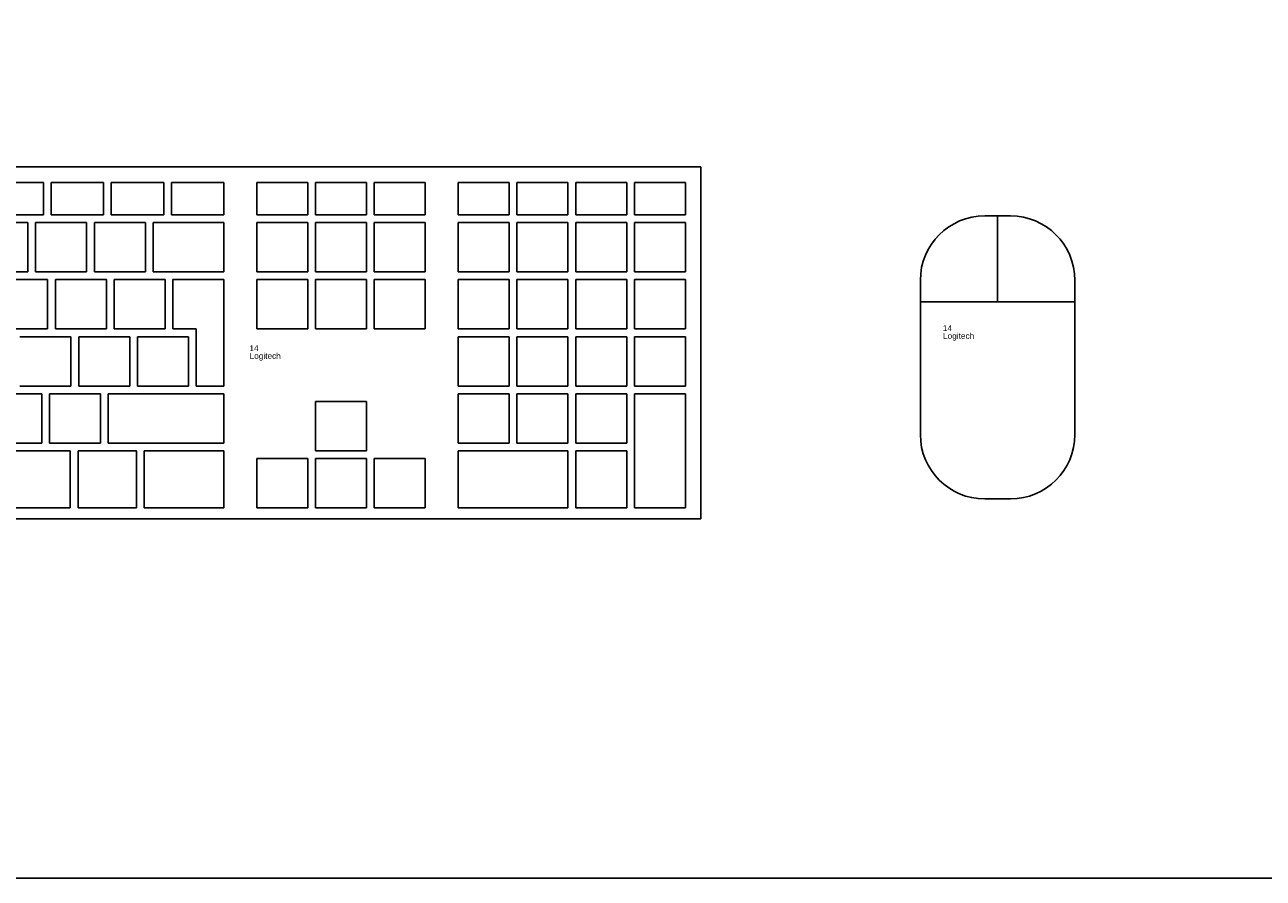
# Model space of a CAD drawing. Header units: inches. Extents: x 38 to 872, y -154 to 346.
# Tile 92 of 99: x 751 to 793, y 153 to 181. Entities that reach past the tile are written whole.
import ezdxf

# ---------------------------------------------------------------- set-up
doc = ezdxf.new("R2010")
doc.units = ezdxf.units.IN
doc.header["$MEASUREMENT"] = 0
doc.styles.get("Standard").update_dxf_attribs({"font": 'arial.ttf'})

# ---------------------------------------------------------------- blocks, each defined once
blk = doc.blocks.new('Mesa')
blk.add_lwpolyline([(145.59, 115.783), (7.5, 115.783, 0.414214), (0, 108.283), (0, 7.5, 0.414214), (7.5, 0), (145.59, 0, 0.414214), (153.09, 7.5), (153.09, 108.283, 0.414214)], format="xyb", close=True)
for tag, p, flags in [('ID', (4.63, 109.471), 1), ('PC_DISPONIBLES', (4.666, 106.305), 3), ('PC_ACTUALES', (4.642, 104.708), 1)]:
    blk.add_attdef(tag, p, '', height=1, dxfattribs=dict(flags=flags))
blk.add_attdef('POSICION', (4.604, 107.926), '', height=1)
blk = doc.blocks.new('Keyboard')
for p, q in [((45, 11.93), (0, 11.93)), ((45, 0), (45, 11.93)), ((20.926, 11.407), (22.705, 11.407)), ((22.705, 11.407), (22.705, 10.308)), ((22.966, 11.407), (24.745, 11.407)), ((22.966, 10.308), (22.966, 11.407)), ((24.745, 11.407), (24.745, 10.308)), ((25.007, 11.407), (26.785, 11.407)), ((25.007, 10.308), (25.007, 11.407)), ((26.785, 11.407), (26.785, 10.308)), ((27.047, 11.407), (28.826, 11.407)), ((27.047, 10.308), (27.047, 11.407)), ((28.826, 11.407), (28.826, 10.308)), ((31.67, 11.408), (29.939, 11.408)), ((29.939, 11.408), (29.939, 10.309)), ((31.67, 10.309), (31.67, 11.408)), ((33.663, 11.408), (31.932, 11.408)), ((31.932, 11.408), (31.932, 10.309)), ((33.663, 10.309), (33.663, 11.408)), ((35.655, 11.408), (33.924, 11.408)), ((33.924, 11.408), (33.924, 10.309)), ((35.655, 10.309), (35.655, 11.408)), ((38.5, 11.408), (36.769, 11.408)), ((36.769, 11.408), (36.769, 10.309)), ((38.5, 10.309), (38.5, 11.408)), ((40.492, 11.408), (38.761, 11.408)), ((38.761, 11.408), (38.761, 10.309)), ((40.492, 10.309), (40.492, 11.408)), ((42.484, 11.408), (40.754, 11.408)), ((40.754, 11.408), (40.754, 10.309)), ((42.484, 10.309), (42.484, 11.408)), ((44.477, 11.408), (42.746, 11.408)), ((42.746, 11.408), (42.746, 10.309)), ((44.477, 10.309), (44.477, 11.408)), ((22.705, 10.308), (20.926, 10.308)), ((24.745, 10.308), (22.966, 10.308)), ((26.785, 10.308), (25.007, 10.308)), ((28.826, 10.308), (27.047, 10.308)), ((29.939, 10.309), (31.67, 10.309)), ((31.932, 10.309), (33.663, 10.309)), ((33.924, 10.309), (35.655, 10.309)), ((36.769, 10.309), (38.5, 10.309)), ((38.761, 10.309), (40.492, 10.309)), ((40.754, 10.309), (42.484, 10.309)), ((42.746, 10.309), (44.477, 10.309)), ((22.178, 10.047), (20.447, 10.047)), ((22.178, 8.372), (22.178, 10.047)), ((24.17, 10.047), (22.44, 10.047)), ((22.44, 10.047), (22.44, 8.372)), ((24.17, 8.372), (24.17, 10.047)), ((26.163, 10.047), (24.432, 10.047)), ((24.432, 10.047), (24.432, 8.372)), ((26.163, 8.372), (26.163, 10.047)), ((28.826, 10.047), (26.424, 10.047)), ((26.424, 10.047), (26.424, 8.372)), ((28.826, 10.047), (26.424, 10.047)), ((26.424, 10.047), (26.424, 8.372)), ((28.826, 10.047), (26.424, 10.047)), ((26.424, 10.047), (26.424, 8.372)), ((28.826, 10.047), (26.424, 10.047)), ((26.424, 10.047), (26.424, 8.372)), ((28.826, 10.047), (26.424, 10.047)), ((26.424, 10.047), (26.424, 8.372)), ((28.826, 10.047), (26.424, 10.047)), ((26.424, 10.047), (26.424, 8.372)), ((28.826, 10.047), (26.424, 10.047)), ((26.424, 10.047), (26.424, 8.372)), ((28.826, 10.047), (26.424, 10.047)), ((26.424, 10.047), (26.424, 8.372)), ((28.826, 10.047), (26.424, 10.047)), ((26.424, 10.047), (26.424, 8.372)), ((28.826, 10.047), (26.424, 10.047)), ((26.424, 10.047), (26.424, 8.372)), ((28.826, 10.047), (26.424, 10.047)), ((26.424, 10.047), (26.424, 8.372)), ((28.826, 10.047), (26.424, 10.047)), ((26.424, 10.047), (26.424, 8.372)), ((28.826, 10.047), (26.424, 10.047)), ((26.424, 10.047), (26.424, 8.372)), ((28.826, 8.372), (28.826, 10.047)), ((28.826, 8.372), (28.826, 10.047)), ((28.826, 8.372), (28.826, 10.047)), ((28.826, 8.372), (28.826, 10.047)), ((28.826, 8.372), (28.826, 10.047)), ((28.826, 8.372), (28.826, 10.047)), ((28.826, 8.372), (28.826, 10.047)), ((28.826, 8.372), (28.826, 10.047)), ((28.826, 8.372), (28.826, 10.047)), ((28.826, 8.372), (28.826, 10.047)), ((28.826, 8.372), (28.826, 10.047)), ((28.826, 8.372), (28.826, 10.047)), ((28.826, 8.372), (28.826, 10.047)), ((31.67, 10.047), (29.939, 10.047)), ((29.939, 10.047), (29.939, 8.373)), ((31.67, 8.373), (31.67, 10.047)), ((33.663, 10.047), (31.932, 10.047)), ((31.932, 10.047), (31.932, 8.373)), ((33.663, 8.373), (33.663, 10.047)), ((35.655, 10.047), (33.924, 10.047)), ((33.924, 10.047), (33.924, 8.373)), ((35.655, 8.373), (35.655, 10.047)), ((38.5, 10.047), (36.769, 10.047)), ((36.769, 10.047), (36.769, 8.373)), ((38.5, 8.373), (38.5, 10.047)), ((40.492, 10.047), (38.761, 10.047)), ((38.761, 10.047), (38.761, 8.373)), ((40.492, 8.373), (40.492, 10.047)), ((42.484, 10.047), (40.754, 10.047)), ((40.754, 10.047), (40.754, 8.373)), ((42.484, 8.373), (42.484, 10.047)), ((44.477, 10.047), (42.746, 10.047)), ((42.746, 10.047), (42.746, 8.373)), ((44.477, 8.373), (44.477, 10.047)), ((20.447, 8.372), (22.178, 8.372)), ((22.848, 8.111), (21.118, 8.111)), ((22.44, 8.372), (24.17, 8.372)), ((22.848, 6.436), (22.848, 8.111)), ((24.841, 8.111), (23.11, 8.111)), ((23.11, 8.111), (23.11, 6.436)), ((24.432, 8.372), (26.163, 8.372)), ((24.841, 6.436), (24.841, 8.111)), ((26.833, 8.111), (25.102, 8.111)), ((25.102, 8.111), (25.102, 6.436)), ((26.424, 8.372), (28.826, 8.372)), ((26.424, 8.372), (28.826, 8.372)), ((26.424, 8.372), (28.826, 8.372)), ((26.424, 8.372), (28.826, 8.372)), ((26.424, 8.372), (28.826, 8.372)), ((26.424, 8.372), (28.826, 8.372)), ((26.424, 8.372), (28.826, 8.372)), ((26.424, 8.372), (28.826, 8.372)), ((26.424, 8.372), (28.826, 8.372)), ((26.424, 8.372), (28.826, 8.372)), ((26.424, 8.372), (28.826, 8.372)), ((26.424, 8.372), (28.826, 8.372)), ((26.424, 8.372), (28.826, 8.372)), ((26.833, 6.436), (26.833, 8.111)), ((28.826, 8.111), (27.095, 8.111)), ((27.095, 8.111), (27.095, 6.436)), ((28.826, 4.5), (28.826, 8.111)), ((29.939, 8.373), (31.67, 8.373)), ((31.67, 8.111), (29.939, 8.111)), ((29.939, 8.111), (29.939, 6.437)), ((31.67, 6.437), (31.67, 8.111)), ((31.932, 8.373), (33.663, 8.373)), ((33.663, 8.111), (31.932, 8.111)), ((31.932, 8.111), (31.932, 6.437)), ((33.663, 6.437), (33.663, 8.111)), ((33.924, 8.373), (35.655, 8.373)), ((35.655, 8.111), (33.924, 8.111)), ((33.924, 8.111), (33.924, 6.437)), ((35.655, 6.437), (35.655, 8.111)), ((36.769, 8.373), (38.5, 8.373)), ((38.5, 8.111), (36.769, 8.111)), ((36.769, 8.111), (36.769, 6.437)), ((38.5, 6.437), (38.5, 8.111)), ((38.761, 8.373), (40.492, 8.373)), ((40.492, 8.111), (38.761, 8.111)), ((38.761, 8.111), (38.761, 6.437)), ((40.492, 6.437), (40.492, 8.111)), ((40.754, 8.373), (42.484, 8.373)), ((42.484, 8.111), (40.754, 8.111)), ((40.754, 8.111), (40.754, 6.437)), ((42.484, 6.437), (42.484, 8.111)), ((42.746, 8.373), (44.477, 8.373)), ((44.477, 8.111), (42.746, 8.111)), ((42.746, 8.111), (42.746, 6.437)), ((44.477, 6.437), (44.477, 8.111)), ((21.118, 6.436), (22.848, 6.436)), ((23.11, 6.436), (24.841, 6.436)), ((25.102, 6.436), (26.833, 6.436)), ((27.095, 6.436), (27.885, 6.436)), ((27.885, 6.436), (27.885, 4.5)), ((29.939, 6.437), (31.67, 6.437)), ((31.932, 6.437), (33.663, 6.437)), ((33.924, 6.437), (35.655, 6.437)), ((36.769, 6.437), (38.5, 6.437)), ((38.761, 6.437), (40.492, 6.437)), ((40.754, 6.437), (42.484, 6.437)), ((42.746, 6.437), (44.477, 6.437)), ((23.639, 6.175), (21.908, 6.175)), ((23.639, 4.5), (23.639, 6.175)), ((25.631, 6.175), (23.9, 6.175)), ((23.9, 6.175), (23.9, 4.5)), ((25.631, 4.5), (25.631, 6.175)), ((27.624, 6.175), (25.893, 6.175)), ((25.893, 6.175), (25.893, 4.5)), ((27.624, 4.5), (27.624, 6.175)), ((38.5, 6.175), (36.769, 6.175)), ((36.769, 6.175), (36.769, 4.501)), ((38.5, 4.501), (38.5, 6.175)), ((40.492, 6.175), (38.761, 6.175)), ((38.761, 6.175), (38.761, 4.501)), ((40.492, 4.501), (40.492, 6.175)), ((42.484, 6.175), (40.754, 6.175)), ((40.754, 6.175), (40.754, 4.501)), ((42.484, 4.501), (42.484, 6.175)), ((44.477, 6.175), (42.746, 6.175)), ((42.746, 6.175), (42.746, 4.501)), ((44.477, 4.501), (44.477, 6.175)), ((22.646, 4.239), (20.915, 4.239)), ((21.908, 4.5), (23.639, 4.5)), ((22.646, 2.564), (22.646, 4.239)), ((24.638, 4.239), (22.907, 4.239)), ((22.907, 4.239), (22.907, 2.564)), ((23.9, 4.5), (25.631, 4.5)), ((24.638, 2.564), (24.638, 4.239)), ((28.826, 4.239), (24.9, 4.239)), ((24.9, 4.239), (24.9, 2.564)), ((25.893, 4.5), (27.624, 4.5)), ((27.885, 4.5), (28.826, 4.5)), ((28.826, 2.564), (28.826, 4.239)), ((36.769, 4.501), (38.5, 4.501)), ((38.5, 4.239), (36.769, 4.239)), ((36.769, 4.239), (36.769, 2.565)), ((38.5, 2.565), (38.5, 4.239)), ((38.761, 4.501), (40.492, 4.501)), ((40.492, 4.239), (38.761, 4.239)), ((38.761, 4.239), (38.761, 2.565)), ((40.492, 2.565), (40.492, 4.239)), ((40.754, 4.501), (42.484, 4.501)), ((42.484, 4.239), (40.754, 4.239)), ((40.754, 4.239), (40.754, 2.565)), ((42.484, 2.565), (42.484, 4.239)), ((42.746, 4.501), (44.477, 4.501)), ((44.477, 4.239), (42.746, 4.239)), ((42.746, 4.239), (42.746, 0.367)), ((44.477, 0.367), (44.477, 4.239)), ((33.663, 3.977), (31.932, 3.977)), ((31.932, 3.977), (31.932, 2.303)), ((33.663, 2.303), (33.663, 3.977)), ((20.915, 2.564), (22.646, 2.564)), ((22.907, 2.564), (24.638, 2.564)), ((24.9, 2.564), (28.826, 2.564)), ((36.769, 2.565), (38.5, 2.565)), ((38.761, 2.565), (40.492, 2.565)), ((40.754, 2.565), (42.484, 2.565)), ((23.616, 2.303), (20.915, 2.303)), ((23.616, 0.367), (23.616, 2.303)), ((25.863, 2.303), (23.878, 2.303)), ((23.878, 2.303), (23.878, 0.367)), ((25.863, 0.367), (25.863, 2.303)), ((28.826, 2.303), (26.124, 2.303)), ((26.124, 2.303), (26.124, 0.367)), ((28.826, 0.367), (28.826, 2.303)), ((31.932, 2.303), (33.663, 2.303)), ((40.492, 2.303), (36.769, 2.303)), ((36.769, 2.303), (36.769, 0.367)), ((40.492, 0.367), (40.492, 2.303)), ((42.484, 2.303), (40.754, 2.303)), ((40.754, 2.303), (40.754, 0.367)), ((42.484, 0.367), (42.484, 2.303)), ((31.67, 2.041), (29.939, 2.041)), ((29.939, 2.041), (29.939, 0.367)), ((31.67, 0.367), (31.67, 2.041)), ((33.663, 2.041), (31.932, 2.041)), ((31.932, 2.041), (31.932, 0.367)), ((33.663, 0.367), (33.663, 2.041)), ((35.655, 2.041), (33.924, 2.041)), ((33.924, 2.041), (33.924, 0.367)), ((35.655, 0.367), (35.655, 2.041)), ((0, 0), (45, 0)), ((20.915, 0.367), (23.616, 0.367)), ((23.878, 0.367), (25.863, 0.367)), ((26.124, 0.367), (28.826, 0.367)), ((29.939, 0.367), (31.67, 0.367)), ((31.932, 0.367), (33.663, 0.367)), ((33.924, 0.367), (35.655, 0.367)), ((36.769, 0.367), (40.492, 0.367)), ((40.754, 0.367), (42.484, 0.367)), ((42.746, 0.367), (44.477, 0.367))]:
    blk.add_line(p, q)
for tag, p in [('PUESTO', (29.69, 5.684)), ('MARCA', (29.697, 5.423))]:
    blk.add_attdef(tag, p, '', height=0.2)
for tag, p, flags in [('ID', (29.697, 5.959), 5), ('TIEMPO_DE_USO', (29.675, 5.162), 1)]:
    blk.add_attdef(tag, p, '', height=0.2, dxfattribs=dict(flags=flags))
blk = doc.blocks.new('mouse')
for p, q in [((-0.218, 2.918), (-1.091, 2.918)), ((-0.655, 2.918), (-0.655, 0)), ((-3.273, 0.736), (-3.273, -4.5)), ((1.964, -1.882), (1.964, 0.736)), ((1.964, 0), (-0.655, 0)), ((-0.655, 0), (-3.273, 0)), ((1.964, -4.5), (1.964, -1.882)), ((-1.091, -6.682), (-0.218, -6.682))]:
    blk.add_line(p, q)
for centre, major_axis, start_param, end_param in [((-1.091, 0.736), (1.543, 1.543), 0.785398, 2.356194), ((-0.218, 0.736), (-1.543, 1.543), 3.926991, 5.497787), ((-1.091, -4.5), (-1.543, 1.543), 0.785398, 2.356194), ((-0.218, -4.5), (1.543, 1.543), 3.926991, 5.497787)]:
    blk.add_ellipse(centre, major_axis=major_axis, ratio=1, start_param=start_param, end_param=end_param)
for tag, p in [('PUESTO', (-2.511, -0.99)), ('MARCA', (-2.504, -1.251))]:
    blk.add_attdef(tag, p, '', height=0.2)
for tag, p, flags in [('ID', (-2.502, -0.724), 5), ('TIEMPO_DE_USO', (-2.508, -1.518), 1), ('TIPO', (-2.508, -1.823), 3)]:
    blk.add_attdef(tag, p, '', height=0.2, dxfattribs=dict(flags=flags))

msp = doc.modelspace()

# ---------------------------------------------------------------- block references
msp.add_blockref('Mesa', (718.914, 152.507))
for name, p in [('Keyboard', (728.664, 164.699)), ('mouse', (784.379, 172.052))]:
    msp.add_blockref(name, p).add_auto_attribs({'PUESTO': '14', 'MARCA': 'Logitech'})

doc.saveas('drawing.dxf')
